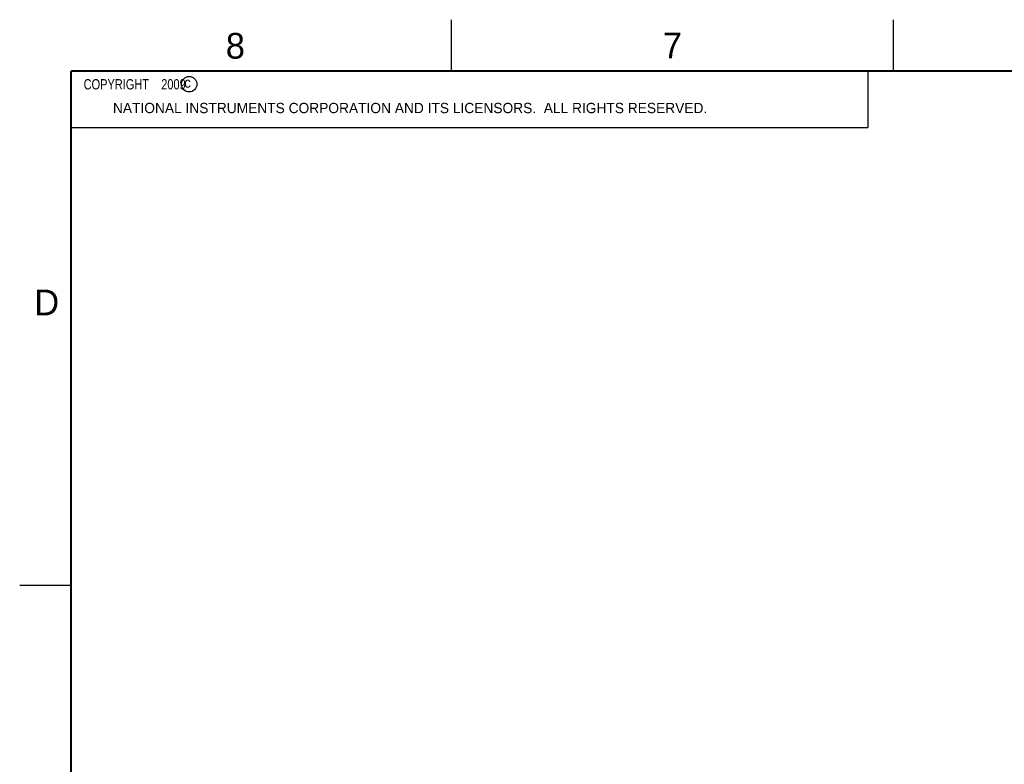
# Model space of a CAD drawing. Header units: inches. Extents: x 0 to 34, y 0 to 22.
# Tile 24 of 86: x 0 to 9.6, y 14.8 to 22. Entities that reach past the tile are written whole.
import ezdxf

# ---------------------------------------------------------------- set-up
doc = ezdxf.new("R2010")
doc.units = ezdxf.units.IN
doc.header["$LTSCALE"] = 1.87
doc.header["$MEASUREMENT"] = 0
doc.layers.get('0').update_dxf_attribs({"linetype": 'CONTINUOUS'})
doc.styles.get("Standard").update_dxf_attribs({"font": 'txt', "width": 0.8})

msp = doc.modelspace()

# ---------------------------------------------------------------- linework, layer by layer
at = {"color": 2, "linetype": 'CONTINUOUS'}
for p, q in [((4.20002, 21.5), (4.20002, 22)), ((8.50002, 21.5), (8.50002, 22)), ((0.50003, 21.5), (8.25003, 21.5)), ((0.50003, 21.5), (0.50003, 20.95313)), ((8.25003, 21.5), (8.25003, 20.95313)), ((0.50003, 20.95313), (8.25003, 20.95313)), ((0.00002, 16.5), (0.50002, 16.5))]:
    msp.add_line(p, q, dxfattribs=at)
at = {"color": 7, "linetype": 'CONTINUOUS', "const_width": 0.02}
for points in [[(0.50002, 21.5), (0.50002, 0.5)], [(33.50002, 21.5), (0.50002, 21.5)]]:
    msp.add_lwpolyline(points, dxfattribs=at)
at = {"color": 2, "linetype": 'CONTINUOUS'}
msp.add_circle((1.64841, 21.37268), 0.0754, dxfattribs=at)

# ---------------------------------------------------------------- texts
for s, height, p in [('8', 0.25, (2.00464, 21.62133)), ('7', 0.25, (6.25565, 21.62429)), ('c', 0.1, (1.59898, 21.33883)), ('NATIONAL INSTRUMENTS CORPORATION AND ITS LICENSORS.  ALL RIGHTS RESERVED.', 0.1, (0.90712, 21.09112)), ('D', 0.25, (0.14243, 19.125))]:
    msp.add_text(s, height=height, dxfattribs=at).set_placement(p)
at = {"color": 2, "linetype": 'CONTINUOUS', "insert": (0.56253, 21.42188), "char_height": 0.1, "width": 1.52, "attachment_point": 1}
msp.add_mtext('  COPYRIGHT    2009', dxfattribs=at)

doc.saveas('drawing.dxf')
